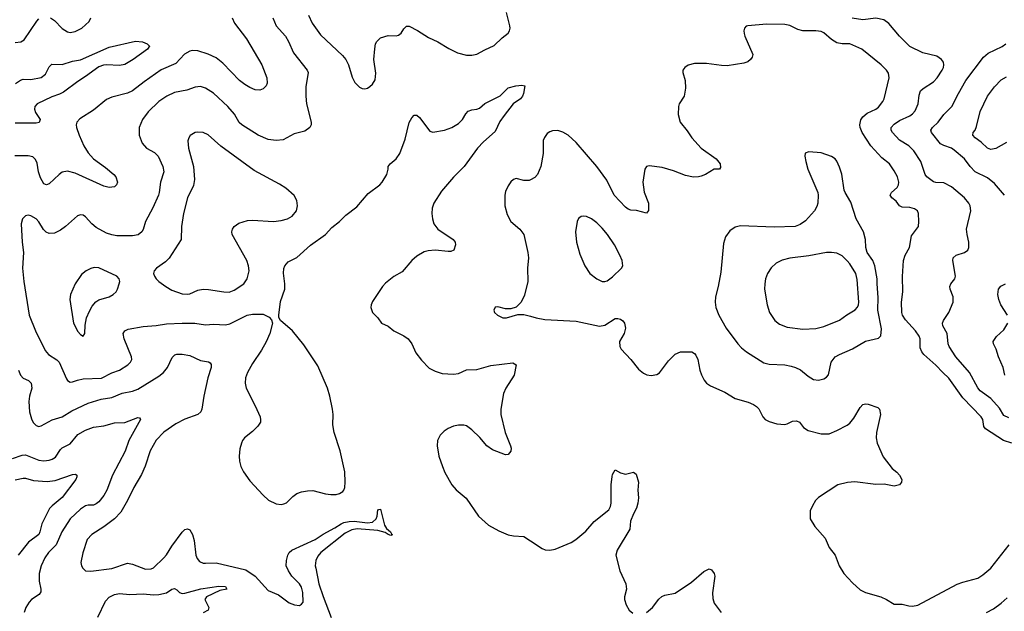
# Model space of a CAD drawing. Header units: inches. Extents: x 990586 to 1117858, y 769490 to 892071.
# Tile 82 of 248: x 1076084 to 1083634, y 782140 to 786676. Entities that reach past the tile are written whole.
import ezdxf

# ---------------------------------------------------------------- set-up
doc = ezdxf.new("R2010")
doc.units = ezdxf.units.IN
doc.header["$MEASUREMENT"] = 0
doc.layers.add('B0778', color=7, linetype='Continuous')
doc.layers.add('B0788', color=7, linetype='Continuous')

msp = doc.modelspace()

# ---------------------------------------------------------------- linework, layer by layer
at = {"layer": 'B0778', "color": 6}
for points, elevation in [([(1078299.9, 786710), (1078327.8, 786650), (1078390, 786560.5), (1078560.7, 786400.7), (1078585.4, 786370), (1078605.8, 786330), (1078634.3, 786234.3), (1078654.6, 786194.6), (1078690, 786159.6), (1078710, 786147.4), (1078730, 786144.9), (1078750, 786150.2), (1078770, 786163.2), (1078790, 786181.8), (1078810, 786215.3), (1078814.2, 786265.8), (1078800.6, 786370), (1078807.3, 786452.7), (1078813.7, 786490), (1078822.1, 786510), (1078850, 786537.2), (1078910, 786554.7), (1078970, 786553.5), (1078990, 786557.8), (1079010, 786573.5), (1079030, 786605.3), (1079050, 786625.4), (1079070, 786626.8), (1079134, 786594), (1079218.4, 786538.4), (1079290, 786505.5), (1079374.1, 786454.1), (1079442.1, 786422.1), (1079510, 786403.6), (1079550, 786403.1), (1079590, 786411.4), (1079650, 786445), (1079722.6, 786477.4), (1079782.6, 786537.4), (1079830, 786573.2), (1079840.5, 786590), (1079844.1, 786610), (1079843.4, 786630), (1079816.4, 786730)], 3700), ([(1077714.2, 786690), (1077730.8, 786650), (1077822.5, 786530), (1077940.4, 786330), (1077979.1, 786230), (1077982.4, 786190), (1077975.2, 786170), (1077950, 786146), (1077924.3, 786135.7), (1077890, 786139.3), (1077850, 786155.2), (1077810, 786178.8), (1077770, 786210.6), (1077642.8, 786342.8), (1077590, 786383.7), (1077530, 786411.2), (1077450, 786436.4), (1077410, 786439.1), (1077390, 786435), (1077348, 786412), (1077280.9, 786339.1), (1077170, 786290.8), (1077039.3, 786200.7), (1076949, 786131), (1076910, 786113.8), (1076790, 786083.3), (1076750, 786064.9), (1076650, 785982.6), (1076544.1, 785915.9), (1076522.4, 785890), (1076518.2, 785870), (1076520.3, 785850), (1076540.4, 785790), (1076576.7, 785710), (1076610, 785655.3), (1076650, 785609.7), (1076742.8, 785542.8), (1076804.8, 785490), (1076821.9, 785470), (1076832.9, 785430), (1076827, 785410), (1076810, 785395.4), (1076770, 785390.4), (1076730, 785399.3), (1076510, 785499.1), (1076450, 785515.9), (1076410, 785506.1), (1076387.5, 785490), (1076310, 785416.8), (1076290, 785410.7), (1076270, 785418.4), (1076242.8, 785462.8), (1076228.7, 785508.7), (1076217, 785577), (1076205.2, 785605.2), (1076184.9, 785624.9), (1076150, 785633), (1076048.2, 785631.8)], 3500), ([(1076050, 786500.9), (1076093, 786507), (1076118.5, 786521.5), (1076214.9, 786665.1), (1076230, 786683.6)], 3500), ([(1078025.5, 786690), (1078051.6, 786630), (1078123.2, 786550), (1078146.6, 786510), (1078183.2, 786423.2), (1078289.4, 786290), (1078295.1, 786270), (1078278.2, 786161.8), (1078277.5, 786090), (1078283.4, 786030), (1078319.3, 785890), (1078318.7, 785870), (1078308.9, 785850), (1078270, 785822.1), (1078190, 785801), (1078104.6, 785755.4), (1078050.6, 785749.4), (1077990, 785758.7), (1077913.6, 785790), (1077786.3, 785870), (1077768, 785888), (1077730.5, 785950.5), (1077680.1, 786010), (1077570, 786112.5), (1077510, 786151.6), (1077470, 786162.8), (1077430, 786159.8), (1077365, 786135), (1077270, 786118.1), (1077212.4, 786090), (1077150, 786047.6), (1077069.4, 785970), (1077024.9, 785910), (1077001.5, 785850), (1076999.4, 785790), (1077022.4, 785730), (1077056.5, 785690), (1077117.7, 785657.7), (1077146.4, 785630), (1077182.1, 785550), (1077188.6, 785510), (1077164.9, 785430), (1077154, 785350), (1077147.3, 785330), (1077105.9, 785234.1), (1077049.5, 785130), (1077031.5, 785068.5), (1077020.6, 785050), (1076992.7, 785027.3), (1076950, 785017.7), (1076830, 785019.2), (1076790, 785025.7), (1076750, 785039.2), (1076670, 785083.5), (1076636.9, 785110), (1076590, 785165), (1076570, 785178.2), (1076550, 785180.8), (1076528, 785172), (1076434.4, 785090), (1076396.7, 785063.3), (1076350, 785038.4), (1076310, 785035.9), (1076286.9, 785046.9), (1076266.3, 785066.3), (1076230, 785125.9), (1076210, 785148.7), (1076170, 785173.1), (1076150, 785176.1), (1076128.8, 785171.2), (1076105.5, 785150), (1076096.3, 785110), (1076103.3, 784970), (1076112.3, 784890), (1076104.6, 784770), (1076114.9, 784670), (1076157.7, 784410), (1076205.5, 784290), (1076280.1, 784140.1), (1076305.7, 784110), (1076368.2, 784068.2), (1076386.5, 784050), (1076442.3, 783922.3), (1076450.3, 783910.3), (1076470, 783897.5), (1076490, 783898.3), (1076527.3, 783912.7), (1076570, 783921.4), (1076711.1, 783928.9), (1076790, 783968.2), (1076850.6, 783989.4), (1076913.5, 784030), (1076934.2, 784050), (1076942.9, 784070), (1076940.7, 784090), (1076885.9, 784230), (1076878.9, 784270), (1076889.2, 784290), (1076916.8, 784303.2), (1077030, 784323.5), (1077130, 784330.7), (1077210, 784343.1), (1077330, 784349.1), (1077428.2, 784348.2), (1077510, 784337.3), (1077570, 784341.3), (1077663.1, 784336.9), (1077695.2, 784344.8), (1077828.8, 784410), (1077870, 784418.1), (1077950, 784419.5), (1077996.4, 784396.4), (1078015.5, 784375.5), (1078021.6, 784350), (1078002.9, 784270), (1077974.2, 784205.8), (1077938, 784142), (1077870, 784039.2), (1077831.4, 783970), (1077815, 783930), (1077813.8, 783890), (1077822, 783850), (1077890, 783716.3), (1077927.1, 783630), (1077931.3, 783608.7), (1077929.5, 783590), (1077910, 783558.5), (1077870, 783518.3), (1077809.1, 783470), (1077792.9, 783450), (1077783.8, 783430), (1077773.4, 783386.6), (1077767.4, 783330), (1077770.1, 783290), (1077779.8, 783250), (1077799.8, 783210), (1077850, 783140.1), (1077950, 783031.3), (1077992.9, 782992.9), (1078050, 782964.3), (1078090, 782958.5), (1078110, 782963.2), (1078130, 782972.7), (1078179.4, 783020.6), (1078210, 783043.8), (1078244, 783056), (1078290, 783064.1), (1078332.4, 783067.6), (1078430, 783040.4), (1078470, 783034.5), (1078510, 783036.2), (1078536.9, 783043.1), (1078561.2, 783058.8), (1078570.3, 783070), (1078576.7, 783090), (1078580.2, 783130), (1078577.9, 783210), (1078542.4, 783370), (1078494.3, 783510), (1078485.5, 783570), (1078487.5, 783650), (1078483.9, 783690), (1078463.5, 783790), (1078444.5, 783850), (1078370, 784021.7), (1078263.8, 784183.8), (1078175, 784290), (1078085, 784370), (1078072.1, 784392.1), (1078070.8, 784410.8), (1078083.8, 784516.2), (1078117.6, 784610), (1078118.3, 784650), (1078106.3, 784733.7), (1078110.3, 784769.7), (1078117.7, 784790), (1078141.7, 784818.3), (1078210, 784852), (1078313.2, 784946.8), (1078428.3, 785030), (1078477.9, 785082.1), (1078536.7, 785130), (1078583.8, 785176.2), (1078670, 785241.3), (1078757.1, 785342.9), (1078846, 785410), (1078864.7, 785430), (1078899, 785490), (1078909.9, 785530), (1078910.5, 785550), (1078923.7, 785570), (1078971.7, 785610), (1078998.6, 785650), (1079039.2, 785760.8), (1079070, 785888.5), (1079090, 785924.2), (1079110, 785944.6), (1079130, 785944.6), (1079150, 785926.5), (1079230, 785822.4), (1079252.8, 785812.8), (1079341.2, 785830), (1079398.4, 785850), (1079450, 785880.8), (1079480.4, 785910), (1079504.7, 785955.3), (1079524.2, 785975.8), (1079550, 785984.7), (1079590, 785990.1), (1079610, 785998.9), (1079650, 786033), (1079767.9, 786092.1), (1079830, 786154.3), (1079888.5, 786168.5), (1079933.9, 786173.9), (1079958, 786170), (1079948.5, 786110), (1079940.3, 786090), (1079923.1, 786070), (1079869.1, 786030.9), (1079798.5, 785941.5), (1079765.7, 785894.3), (1079730, 785817.7), (1079640.3, 785739.7), (1079594.3, 785690), (1079491.5, 785550), (1079411.1, 785468.9), (1079319.6, 785360.4), (1079261, 785270), (1079247.7, 785230), (1079245.5, 785190), (1079248.9, 785148.9), (1079259.8, 785110), (1079290.8, 785070), (1079408.7, 784990), (1079424.4, 784970), (1079425.5, 784950), (1079412.2, 784910), (1079390, 784899.3), (1079370, 784898.3), (1079270, 784909), (1079215.5, 784904.5), (1079185, 784895), (1079130, 784863.2), (1079090, 784828.6), (1079016, 784744), (1078952.2, 784707.8), (1078890, 784656.8), (1078866.1, 784630), (1078790, 784514.7), (1078780.1, 784490), (1078777.6, 784470), (1078788.6, 784430), (1078829.6, 784389.6), (1078859, 784350), (1078910, 784327.1), (1078952.6, 784290), (1079030, 784251.6), (1079061.7, 784230), (1079090, 784191.1), (1079122.7, 784122.7), (1079165.6, 784065.6), (1079224.8, 784004.8), (1079270, 783980.1), (1079324.3, 783964.3), (1079410, 783957.2), (1079450, 783964.6), (1079510, 783990.4), (1079590, 783993.6), (1079696.3, 784023.7), (1079866.4, 784046.4), (1079890.2, 784030), (1079876.3, 783950), (1079811.8, 783850), (1079794, 783810), (1079772.5, 783690), (1079774.1, 783650), (1079806.3, 783510), (1079848.1, 783410), (1079852.9, 783390), (1079850, 783367.8), (1079830, 783341.4), (1079810, 783339.8), (1079710, 783378.1), (1079665.9, 783410), (1079612.1, 783472.1), (1079550, 783532.7), (1079510, 783561.6), (1079490, 783567.6), (1079450, 783567.6), (1079410, 783559), (1079370, 783542), (1079339.5, 783520.5), (1079308.6, 783490), (1079288.9, 783450), (1079285.7, 783410), (1079298.8, 783330), (1079325.1, 783250), (1079344.8, 783204.8), (1079398.4, 783110), (1079430, 783070.2), (1079506.7, 783006.7), (1079602.9, 782870), (1079680.1, 782800.1), (1079757.2, 782757.2), (1079830, 782727.4), (1079870, 782719.9), (1079950, 782714.2), (1080000, 782681)], 3600), ([(1076320.8, 786690), (1076350, 786668.8), (1076410, 786609.1), (1076450, 786582.4), (1076470, 786579), (1076510, 786585.3), (1076561.6, 786610), (1076616.6, 786663.4), (1076629.7, 786690.3)], 3500), ([(1076052.6, 786187.4), (1076090, 786213.1), (1076110, 786220.7), (1076170, 786217.9), (1076250, 786232.9), (1076282.3, 786257.7), (1076310, 786313.4), (1076330, 786335.7), (1076410, 786333.6), (1076490, 786357.8), (1076550.5, 786369.5), (1076770, 786466.3), (1076971.8, 786511.8), (1077026.7, 786506.7), (1077062.4, 786490), (1077083, 786470), (1077074.5, 786465.5), (1077064, 786450), (1076954.4, 786370), (1076890, 786333.4), (1076850, 786325.4), (1076750, 786330.9), (1076727.9, 786327.9), (1076690, 786313.6), (1076590, 786240.5), (1076530, 786203), (1076420.5, 786119.5), (1076390, 786104.5), (1076330, 786084.9), (1076219.4, 786030), (1076199.8, 786010), (1076197.3, 785990), (1076205.2, 785965.2), (1076240.7, 785910), (1076232.5, 785887.5), (1076210, 785882.9), (1076050, 785883.8)], 3400), ([(1080000, 785448.3), (1079990, 785442.7), (1079950, 785442.6), (1079890, 785457.4), (1079870, 785451.4), (1079850, 785433.6), (1079830, 785402.2), (1079810, 785358), (1079803.4, 785330), (1079804.6, 785250), (1079821.6, 785181.6), (1079849, 785129), (1079919.2, 785070), (1079948.7, 785030), (1079979.5, 784890), (1079984.6, 784850), (1079978.7, 784770), (1079979.9, 784670), (1079954.8, 784565.2), (1079930, 784510.9), (1079890, 784472.4), (1079850, 784458.7), (1079810, 784459.7), (1079750, 784473.3), (1079730, 784472), (1079719.1, 784450), (1079726, 784430), (1079747.7, 784410), (1079790, 784390.5), (1079818, 784390), (1079905.1, 784414.9), (1079950, 784416.2), (1080000, 784402.5)], 3700), ([(1076076, 783990), (1076090, 783950), (1076110, 783927.5), (1076150.9, 783910), (1076172.5, 783890), (1076176.2, 783850), (1076160, 783790), (1076154.6, 783750), (1076159.3, 783670), (1076174.8, 783614.8), (1076188.1, 783588.1), (1076210, 783565), (1076230, 783557.4), (1076250, 783561.1), (1076332.1, 783607.9), (1076410, 783632.3), (1076484, 783676), (1076610, 783736.4), (1076710, 783766.1), (1076790, 783780.4), (1076870, 783813), (1076950, 783828.6), (1076990, 783843.4), (1077150, 783942.3), (1077186.1, 783970), (1077218.5, 784010), (1077252.9, 784087.1), (1077274.3, 784105.7), (1077290, 784110.7), (1077330, 784112.5), (1077390, 784102.5), (1077470, 784064), (1077532.6, 784052.6), (1077545.6, 784045.6), (1077552.7, 784032.7), (1077551.9, 784010), (1077528.1, 783930), (1077496.7, 783790), (1077480.7, 783690), (1077472.8, 783670), (1077450, 783648.9), (1077350, 783614.3), (1077282, 783578), (1077190, 783513), (1077130, 783451.8), (1077085.8, 783370), (1077046.5, 783253.5), (1077018.7, 783190), (1076958.4, 783090), (1076910.2, 782990), (1076859.6, 782900.4), (1076811.6, 782848.4), (1076730, 782788.5), (1076637.6, 782730), (1076602.3, 782690), (1076567.4, 782587.4), (1076553.8, 782513.8), (1076557.8, 782490), (1076567.5, 782470), (1076590, 782450.8), (1076630, 782446.7), (1076790, 782468.8), (1076910, 782508.8), (1076950, 782502.7), (1077050, 782463.5), (1077093.6, 782466.4), (1077110, 782474.6), (1077190.7, 782550), (1077210, 782573.9), (1077250, 782640.6), (1077330, 782747.1), (1077350, 782767), (1077370, 782772.8), (1077390, 782764.7), (1077409, 782730), (1077422.3, 782682.3), (1077436, 782570), (1077444.3, 782544.3), (1077462.3, 782522.3), (1077490, 782510.1), (1077508.6, 782508.6), (1077590, 782512.9), (1077818.1, 782458.1), (1077889.4, 782409.4), (1077990, 782300.2), (1078067.5, 782267.5), (1078150, 782204), (1078191.5, 782188.5), (1078230, 782185), (1078246.1, 782193.9), (1078256.7, 782210), (1078255, 782285), (1078245.7, 782325.7), (1078231, 782351), (1078170, 782410), (1078145.1, 782450), (1078128.7, 782490), (1078129.3, 782530), (1078140.3, 782570), (1078149.9, 782590), (1078171.4, 782610), (1078350, 782691.7), (1078410, 782732.2), (1078500.1, 782779.9), (1078548.2, 782811.8), (1078570, 782820.2), (1078609.6, 782829.6), (1078650, 782832), (1078750, 782817.4), (1078790, 782822.9), (1078816.8, 782850), (1078824.1, 782870), (1078830, 782918), (1078839, 782921), (1078850, 782922), (1078853.3, 782913.3), (1078880.5, 782800.5), (1078896.2, 782776.2), (1078928.2, 782750), (1078934.7, 782734.7), (1078942, 782730), (1078937, 782723), (1078930, 782722.4), (1078910, 782729.1), (1078885.6, 782745.6), (1078830, 782760.2), (1078671.3, 782771.3), (1078630, 782764.1), (1078581, 782739), (1078393.5, 782590), (1078370, 782562.6), (1078355.3, 782530), (1078351, 782490), (1078354.5, 782470), (1078378.9, 782350), (1078410, 782254), (1078471.8, 782091.8)], 3500), ([(1076030, 783311.7), (1076102.7, 783337.3), (1076130, 783339.5), (1076230, 783298.9), (1076270, 783294.4), (1076310, 783297.7), (1076334.2, 783305.8), (1076357.8, 783322.2), (1076398.1, 783381.9), (1076410, 783392.9), (1076470, 783423.6), (1076530, 783495.2), (1076590, 783529.2), (1076650, 783550.7), (1076730, 783562.5), (1076810, 783584), (1076890, 783587.4), (1076990, 783626.1), (1077003.1, 783623.1), (1077011.4, 783611.4), (1076920.4, 783450), (1076892, 783368), (1076795.3, 783184.7), (1076751.3, 783068.7), (1076730, 783027.4), (1076690, 782980.2), (1076670, 782964), (1076650, 782954.3), (1076610, 782954.8), (1076590, 782948.7), (1076550, 782922.3), (1076470, 782850), (1076407, 782750), (1076364.9, 782650), (1076304.7, 782590), (1076277.1, 782550), (1076249.8, 782490), (1076234.3, 782430), (1076233.9, 782370), (1076245.7, 782310), (1076245.3, 782290), (1076232.3, 782270), (1076175.6, 782230), (1076157.1, 782210), (1076132.1, 782170), (1076117.3, 782130)], 3400), ([(1076050, 783147), (1076110, 783161.8), (1076130, 783160.6), (1076190, 783142.4), (1076295.4, 783135.4), (1076355.8, 783144.2), (1076490.1, 783190.1), (1076512.5, 783192.5), (1076522.8, 783182.8), (1076523, 783170), (1076513.5, 783150), (1076410, 783011.7), (1076332, 782950), (1076312.4, 782927.6), (1076253.6, 782810), (1076239.5, 782750), (1076230.3, 782730), (1076150.5, 782669.5), (1076073.6, 782570)], 3300), ([(1076683.6, 782096.4), (1076741.6, 782218.4), (1076770, 782247.6), (1076810, 782268.5), (1076850, 782276.3), (1076928.3, 782268.3), (1077030, 782275), (1077110, 782267.5), (1077150, 782268.3), (1077210, 782282.3), (1077250, 782309.8), (1077270, 782314.6), (1077290, 782304), (1077310, 782283.9), (1077330, 782277.9), (1077350, 782278.4), (1077472.4, 782312.4), (1077610, 782332.8), (1077662, 782330), (1077672.4, 782310), (1077619.5, 782300.5), (1077516.1, 782250), (1077504.3, 782230), (1077534, 782170), (1077529.5, 782150), (1077490, 782129.2)], 3400)]:
    msp.add_lwpolyline(points, dxfattribs=dict(at, elevation=elevation))
at = {"layer": 'B0778', "color": 6, "elevation": 3700}
for points in [[(1077450, 785813.4), (1077430, 785809.9), (1077391.9, 785788.1), (1077380.4, 785770), (1077373.6, 785746.4), (1077377.5, 785690), (1077416.9, 785550), (1077425.6, 785450), (1077415.7, 785404.3), (1077372, 785310), (1077340.8, 785190), (1077325.4, 785090), (1077322.4, 784990), (1077231.5, 784848.5), (1077201.5, 784818.5), (1077133.8, 784770), (1077115.9, 784750), (1077111.1, 784730), (1077116.9, 784710), (1077131.9, 784690), (1077151, 784670), (1077203.8, 784630), (1077250, 784601.7), (1077330, 784574.6), (1077370, 784570.4), (1077390, 784573.5), (1077450, 784601.4), (1077490, 784610.5), (1077531.7, 784608.3), (1077648.4, 784588.4), (1077690, 784588.1), (1077730, 784602), (1077802.7, 784650), (1077828.6, 784690), (1077843.5, 784750), (1077839.3, 784790), (1077824.7, 784830), (1077714.2, 785030), (1077711.5, 785050), (1077716.8, 785070), (1077729.6, 785090), (1077763.8, 785116.2), (1077830, 785136.5), (1077870, 785139.1), (1078030.7, 785129.3), (1078090, 785136.2), (1078138.9, 785150), (1078173.9, 785170), (1078206, 785210), (1078214.2, 785250), (1078209.4, 785289.4), (1078188.3, 785328.3), (1078124, 785384), (1078076.1, 785416.1), (1077880.9, 785520.9), (1077626.5, 785706.5), (1077530, 785793.7), (1077490, 785810.4)], [(1076655.2, 784775.2), (1076630, 784769.1), (1076594, 784750), (1076558, 784722), (1076509.3, 784650), (1076472.6, 784570), (1076468.9, 784530), (1076495.9, 784350), (1076530, 784286.4), (1076550, 784262), (1076570, 784250.3), (1076583.8, 784270), (1076586.1, 784333.9), (1076597.3, 784390), (1076618.3, 784441.7), (1076640.4, 784479.6), (1076668.1, 784511.9), (1076690, 784527.1), (1076770, 784552.1), (1076801.8, 784570), (1076823.5, 784590), (1076835, 784610), (1076847.2, 784650), (1076851.1, 784670), (1076847.6, 784690), (1076828.7, 784708.7), (1076690, 784774.5)]]:
    msp.add_lwpolyline(points, close=True, dxfattribs=at)
at = {"layer": 'B0788', "color": 6}
for points, elevation in [([(1083691.7, 783430), (1083629, 783449), (1083490, 783538.5), (1083476.5, 783556.5), (1083468.3, 783610), (1083456.9, 783630), (1083315.9, 783775.9), (1083208.2, 783928.2), (1083162.4, 783970), (1083110, 784027), (1083016.8, 784110), (1083000.9, 784130), (1082990, 784161), (1082988.5, 784228.5), (1082981.2, 784250), (1082952.6, 784290), (1082875.5, 784375.5), (1082853.9, 784410), (1082848.4, 784430), (1082845.1, 784510), (1082856, 784590), (1082852.8, 784707.2), (1082862.4, 784830), (1082874.9, 784870), (1082906.2, 784930), (1082921.5, 785018.5), (1082976.2, 785090), (1082979.9, 785130), (1082977, 785190), (1082967.7, 785210), (1082944.9, 785224.9), (1082910, 785234.9), (1082850, 785239.4), (1082830.5, 785250), (1082804.7, 785284.7), (1082772.5, 785310), (1082763.2, 785323.2), (1082759, 785330), (1082768, 785350), (1082811.3, 785388.7), (1082823.3, 785410), (1082826.3, 785430), (1082816.1, 785470), (1082790, 785518.1), (1082753.6, 785570), (1082695.9, 785615.9), (1082609.8, 785709.8), (1082544.9, 785810), (1082528.9, 785850), (1082526.7, 785870), (1082532.8, 785907.2), (1082548.3, 785931.7), (1082581.8, 785958.2), (1082650, 785991), (1082670, 786005.9), (1082703.9, 786050), (1082712.3, 786070), (1082750.2, 786230), (1082745.4, 786265.4), (1082731.1, 786290), (1082690.4, 786330), (1082542.9, 786450), (1082450.3, 786490.3), (1082390, 786492.1), (1082350, 786499.5), (1082310, 786523.4), (1082250, 786575.4), (1082230, 786586.2), (1082190, 786591.9), (1082090, 786589.8), (1082050, 786601.8), (1081990, 786631.6), (1081950, 786638.2), (1081810, 786642.9), (1081667.3, 786630), (1081654.5, 786625.5), (1081640.8, 786610), (1081636.9, 786590), (1081639.8, 786570), (1081644.4, 786550), (1081704.7, 786410), (1081701.5, 786390), (1081688.1, 786370), (1081667.9, 786352.1), (1081637, 786343), (1081510, 786323.3), (1081465, 786325), (1081350, 786340.4), (1081259.6, 786340.4), (1081210, 786326.6), (1081183.9, 786310), (1081169.3, 786290), (1081168.3, 786270), (1081188.1, 786210), (1081190.1, 786150), (1081178.2, 786090), (1081142.2, 786030), (1081135.9, 786010), (1081133.8, 785950), (1081149, 785890), (1081203, 785823), (1081238.4, 785770), (1081310.8, 785690), (1081424.3, 785610), (1081454.6, 785570), (1081458, 785542), (1081450, 785529.8), (1081410, 785529.7), (1081343, 785490), (1081310, 785476.2), (1081289.5, 785470.5), (1081251, 785469), (1081190, 785481.9), (1081097.3, 785517.3), (1081010, 785543.4), (1080910, 785555.1), (1080890.6, 785549.4), (1080877.7, 785530), (1080861.1, 785430), (1080873.8, 785353.8), (1080906.2, 785270), (1080906.6, 785213.4), (1080890, 785191.6), (1080812.6, 785212.6), (1080770, 785216.8), (1080750, 785224.3), (1080730, 785239.1), (1080641.5, 785330), (1080586.1, 785446.1), (1080510.8, 785550), (1080350, 785734.4), (1080290, 785790.4), (1080250, 785814.6), (1080210, 785826.7), (1080170, 785824.1), (1080150, 785817.3), (1080130, 785803.7), (1080107.2, 785772.8), (1080098.8, 785750), (1080099.4, 785650), (1080079.5, 785550), (1080054.5, 785490), (1080033, 785467), (1080000, 785448.3)], 3700), ([(1083670, 783622.4), (1083630, 783640.6), (1083597.1, 783697.1), (1083531.5, 783771.5), (1083447.8, 783830), (1083430, 783852.8), (1083366.8, 783970), (1083261.5, 784090), (1083211, 784170), (1083204.7, 784190), (1083195.5, 784270), (1083163.9, 784330), (1083160.7, 784350), (1083167.2, 784370), (1083209.9, 784430), (1083242.1, 784510), (1083243, 784550), (1083219, 784610), (1083216.6, 784630), (1083223.8, 784650), (1083254.8, 784690), (1083259.7, 784710), (1083238.2, 784830), (1083242.3, 784850), (1083264.3, 784870), (1083330, 784890.1), (1083353.8, 784910), (1083362.9, 784930), (1083363.3, 784970), (1083348.3, 785030), (1083344.5, 785070), (1083377.5, 785210), (1083373.1, 785250), (1083362.8, 785270), (1083328.2, 785310), (1083230, 785394.3), (1083170, 785426.1), (1083110, 785428.9), (1083090, 785434.1), (1083039.9, 785470), (1083026.4, 785490), (1082994.7, 785590), (1082940.1, 785670), (1082902.8, 785710), (1082830, 785753.1), (1082777.9, 785810), (1082766.5, 785830), (1082766.5, 785850), (1082790, 785874.9), (1082830, 785902.3), (1082910, 785938.4), (1082930, 785953.9), (1082950, 785978.5), (1082974.7, 786030), (1082982.5, 786097.5), (1082992.6, 786130), (1083011.7, 786148.3), (1083090, 786198.8), (1083118.3, 786230), (1083157.7, 786290), (1083167.8, 786310), (1083171, 786330), (1083166.9, 786350), (1083153, 786370), (1083115.9, 786395.9), (1083010, 786422.4), (1082910.9, 786470.9), (1082829.7, 786550), (1082747.7, 786647.7), (1082710, 786674.7), (1082650, 786688.6), (1082550, 786675.1), (1082467.8, 786687.8)], 3600), ([(1083635.4, 785330), (1083560.1, 785420.1), (1083504.3, 785464.3), (1083409.5, 785509.5), (1083372.2, 785550), (1083330, 785610.2), (1083250, 785675.9), (1083228.2, 785690), (1083170, 785710.5), (1083144.9, 785724.9), (1083074.6, 785810), (1083071.4, 785830), (1083082.3, 785850), (1083126, 785890), (1083170, 785948.9), (1083232.6, 786010), (1083282, 786110), (1083338.3, 786210), (1083475, 786390), (1083510, 786419.5), (1083617.9, 786470), (1083646.4, 786490)], 3500), ([(1083650, 785734), (1083570, 785687.5), (1083530, 785680), (1083504.8, 785690), (1083457, 785737), (1083411.1, 785770), (1083393.7, 785790), (1083394.6, 785810), (1083410, 785830), (1083421.9, 785858.1), (1083448, 785972), (1083504.5, 786090), (1083558.9, 786161.1), (1083610, 786216.2), (1083650, 786238.4)], 3400), ([(1083658.8, 784410), (1083608.1, 784490), (1083591.2, 784530), (1083584.5, 784570), (1083589.9, 784610), (1083607.3, 784632.7), (1083643.2, 784650)], 3500), ([(1080000, 784402.5), (1080045.3, 784390), (1080110, 784377.8), (1080350, 784363.9), (1080530, 784327.4), (1080570, 784334.2), (1080650, 784384), (1080670, 784385.4), (1080690, 784380.4), (1080708.2, 784368.2), (1080721.8, 784350), (1080730.6, 784310), (1080718.6, 784270), (1080683.6, 784210), (1080685.5, 784170), (1080697.1, 784150), (1080770, 784072), (1080830, 783996.9), (1080866.4, 783966.4), (1080893.9, 783953.9), (1080927.3, 783947.3), (1080970, 783955.8), (1080990, 783969.6), (1081059.4, 784060.6), (1081110, 784112.8), (1081150.1, 784130.1), (1081237.4, 784130), (1081258, 784118), (1081270, 784102.8), (1081283.1, 784070), (1081299.2, 783990), (1081312.1, 783952.1), (1081332.9, 783912.9), (1081351.5, 783890), (1081382, 783870), (1081490, 783820.6), (1081571.4, 783771.4), (1081670, 783744), (1081710, 783725), (1081734.4, 783710), (1081752.1, 783692.1), (1081782.1, 783630), (1081800.7, 783610), (1081830, 783594.8), (1081890, 783577.2), (1081950, 783571.4), (1081970, 783577.1), (1082010, 783598.9), (1082041.3, 783601.3), (1082062.7, 783590), (1082095.3, 783550), (1082130, 783525.5), (1082230, 783501.7), (1082290, 783502.1), (1082350, 783525.8), (1082430, 783567.1), (1082450, 783582.4), (1082480, 783620), (1082530, 783703), (1082550, 783724.7), (1082570, 783730.6), (1082590, 783727.8), (1082664, 783704), (1082677.7, 783690), (1082683.7, 783650), (1082653.8, 783510), (1082651.7, 783470), (1082660.1, 783430), (1082705.1, 783325.1), (1082775.5, 783235.5), (1082810, 783207.7), (1082830, 783184.2), (1082847.2, 783150), (1082845.4, 783130), (1082830, 783109.9), (1082790, 783100.6), (1082713.8, 783113.8), (1082650, 783112.6), (1082487.7, 783132.3), (1082431.7, 783128.3), (1082358.3, 783110), (1082210, 783013.5), (1082186.3, 782990), (1082162.1, 782950), (1082144.8, 782910), (1082146.6, 782850), (1082180.4, 782790), (1082259.8, 782699.8), (1082292.1, 782630), (1082336.4, 782570), (1082368.7, 782488.7), (1082403.3, 782430), (1082470, 782357.9), (1082530, 782304.4), (1082570, 782284.2), (1082687.7, 782250), (1082730.2, 782230.2), (1082790, 782193.7), (1082850, 782195), (1082902.5, 782182.5), (1082930, 782180.6), (1082970, 782187.1), (1083272.5, 782347.5), (1083315.8, 782364.2), (1083430, 782393.9), (1083470, 782420.5), (1083530, 782470.4), (1083671.3, 782648.7)], 3700), ([(1083637.5, 783950), (1083624.7, 784010), (1083588.5, 784090), (1083572.8, 784150), (1083551.5, 784190), (1083549.9, 784209.9), (1083573.9, 784246.1), (1083630, 784299.2), (1083661.9, 784350)], 3500), ([(1080000, 782681), (1080090, 782621.2), (1080112.7, 782612.7), (1080150, 782607.9), (1080190, 782616.3), (1080312.1, 782667.9), (1080349.4, 782690), (1080424.6, 782755.4), (1080490, 782829.5), (1080601.5, 782918.5), (1080615.5, 782944.5), (1080619.6, 782970), (1080619.8, 783110), (1080627.3, 783172.7), (1080630.5, 783189.5), (1080650, 783224.4), (1080690, 783202), (1080729.5, 783190.5), (1080790, 783208), (1080810, 783190.6), (1080828.3, 783130), (1080825.1, 783070), (1080829.6, 783010), (1080824.7, 782970), (1080813.4, 782930), (1080790, 782887.2), (1080768.8, 782830), (1080761.5, 782770), (1080664.7, 782610), (1080654.2, 782570), (1080685.1, 782450), (1080733.1, 782350), (1080736.2, 782310), (1080722.4, 782250), (1080722.4, 782230), (1080734.9, 782190), (1080757.8, 782150), (1080785.8, 782125.8)], 3600), ([(1080890, 782131.5), (1080935.9, 782170), (1080986.3, 782233.7), (1081007.5, 782252.5), (1081030, 782262.9), (1081110, 782279.4), (1081236.7, 782363.3), (1081330, 782445.4), (1081370, 782467), (1081390, 782459.1), (1081408.5, 782430), (1081414.9, 782410), (1081397.6, 782282.4), (1081398.2, 782238.2), (1081410, 782202), (1081464, 782130)], 3600), ([(1083497.5, 782130), (1083550, 782158.2), (1083610, 782202.6), (1083655.6, 782244.4)], 3600)]:
    msp.add_lwpolyline(points, dxfattribs=dict(at, elevation=elevation))
for points, elevation in [([(1082136.3, 785663.7), (1082107.5, 785652.5), (1082104.4, 785630), (1082112.1, 785587.9), (1082127.3, 785530), (1082203.3, 785350), (1082207.7, 785330), (1082204, 785270), (1082196.1, 785243.9), (1082178, 785210), (1082110, 785133.7), (1082070, 785106.9), (1082030, 785090.3), (1081870, 785085.4), (1081610, 785095.1), (1081570, 785085), (1081530, 785058.3), (1081496.2, 785010), (1081480.2, 784959.8), (1081459.5, 784740.5), (1081440.1, 784630), (1081419, 784550), (1081416.6, 784510), (1081423, 784470), (1081445.1, 784410), (1081502.1, 784310), (1081590.7, 784190.7), (1081619.6, 784159.6), (1081656.8, 784130), (1081790, 784045.8), (1081830, 784036.1), (1081950, 784029.2), (1082000.5, 784020.5), (1082033.2, 784010), (1082070.6, 783990.6), (1082130, 783942.2), (1082170, 783918.2), (1082210, 783911.4), (1082250, 783921.7), (1082270, 783934.2), (1082285.8, 783954.2), (1082306.1, 784050), (1082337.4, 784090), (1082369.9, 784110), (1082470, 784151.7), (1082570, 784210.8), (1082670, 784234), (1082687.8, 784252.2), (1082693.6, 784306.4), (1082664, 784450), (1082667, 784547), (1082658.4, 784650), (1082659.6, 784690), (1082642, 784790), (1082624.8, 784830), (1082583.1, 784890), (1082572.1, 784930), (1082570.2, 784990), (1082553.3, 785050), (1082498.9, 785150), (1082457.3, 785277.3), (1082413.3, 785350), (1082406.6, 785370), (1082387.1, 785492.9), (1082370, 785546), (1082350, 785591.8), (1082336, 785610), (1082310, 785627.7), (1082230, 785654.9)], 3800), ([(1080410, 785170.5), (1080390, 785167), (1080370, 785152.1), (1080359.4, 785130), (1080346.8, 785050), (1080353.3, 784970), (1080379.2, 784879.2), (1080418.1, 784790), (1080456.3, 784730), (1080510, 784688.4), (1080550, 784669.6), (1080570, 784667.6), (1080590, 784675), (1080630, 784704), (1080699.3, 784770), (1080707.9, 784790), (1080703.1, 784830), (1080686.8, 784870), (1080643.9, 784950), (1080591, 785030), (1080550, 785078.5), (1080510, 785118.5), (1080470, 785149.9), (1080430, 785167.9)], 3800), ([(1082310, 784891.7), (1082270, 784890.6), (1082135.4, 784864.6), (1081990, 784847.5), (1081930, 784832.7), (1081886, 784810), (1081845.3, 784774.7), (1081817.7, 784730), (1081803.8, 784690), (1081796.7, 784650), (1081796.4, 784610), (1081814.9, 784490), (1081833.4, 784430), (1081873.8, 784370), (1081910, 784342), (1081970, 784319.2), (1082090, 784303.9), (1082190, 784307.8), (1082250, 784324.4), (1082370, 784372.5), (1082425.9, 784414.1), (1082490, 784452.1), (1082508.9, 784471.1), (1082516.8, 784490), (1082519.2, 784510), (1082505, 784685), (1082494.4, 784730), (1082450, 784803.4), (1082430, 784828.5), (1082390, 784866.2), (1082350, 784885.2)], 3900)]:
    msp.add_lwpolyline(points, close=True, dxfattribs=dict(at, elevation=elevation))

doc.saveas('drawing.dxf')
